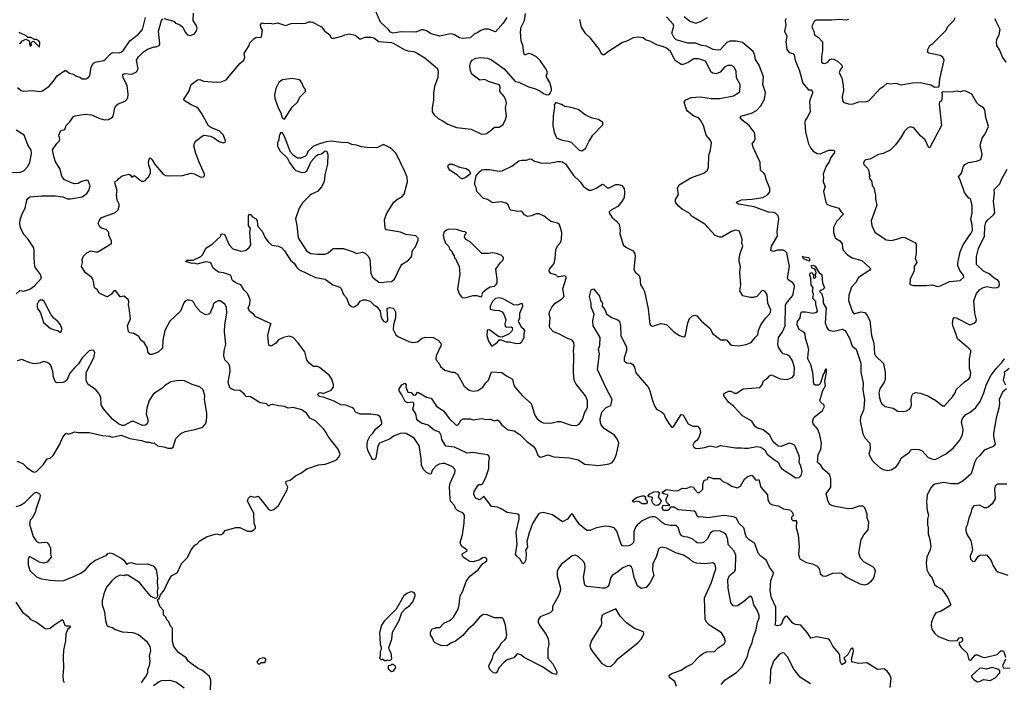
# Model space of a CAD drawing. Extents: x 2293139 to 2515392, y 824115 to 1006937.
# Tile 118 of 256: x 2357822 to 2367950, y 924277 to 931092. Entities that reach past the tile are written whole.
import ezdxf

# ---------------------------------------------------------------- set-up
doc = ezdxf.new("R2010")
doc.units = 0

msp = doc.modelspace()

# ---------------------------------------------------------------- linework, layer by layer
at = {"layer": '0CON10XD'}
for points in [[(2359305, 931103), (2359395, 931080), (2359412, 931072), (2359426, 931056), (2359465, 931041), (2359499, 931015), (2359524, 930965), (2359548, 930935), (2359575, 930929), (2359617, 930943), (2359638, 930972), (2359648, 931005), (2359638, 931035), (2359606, 931085), (2359608, 931158)], [(2362831, 931115), (2362794, 931056), (2362715, 930966), (2362645, 930993), (2362604, 930996), (2362565, 930982), (2362535, 930960), (2362495, 930942), (2362455, 930907), (2362375, 930899), (2362345, 930905), (2362295, 930936), (2362265, 930946), (2362236, 930944), (2362145, 930922), (2362055, 930946), (2362005, 930979), (2361975, 930989), (2361955, 930988), (2361896, 930964), (2361745, 930968), (2361665, 930954), (2361635, 930964), (2361611, 930995), (2361534, 931065), (2361486, 931175)], [(2357785, 928273), (2357824, 928306), (2357865, 928300), (2357925, 928320), (2357975, 928354), (2358046, 928435), (2358035, 928471), (2357994, 928525), (2357979, 928555), (2357969, 928635), (2357972, 928715), (2357967, 928747), (2357905, 928838), (2357861, 928885), (2357831, 928955), (2357823, 928993), (2357826, 929035), (2357846, 929094), (2357877, 929155), (2357894, 929236), (2357906, 929254), (2357925, 929269), (2358045, 929281), (2358185, 929280), (2358265, 929271), (2358315, 929251), (2358345, 929251), (2358465, 929269), (2358511, 929305), (2358534, 929336), (2358546, 929385), (2358525, 929438), (2358505, 929440), (2358450, 929425), (2358422, 929408), (2358386, 929404), (2358345, 929416), (2358280, 929450), (2358255, 929484), (2358233, 929563), (2358190, 929630), (2358172, 929685), (2358160, 929755), (2358205, 929820), (2358230, 929845), (2358233, 929865), (2358224, 929905), (2358240, 929945), (2358245, 929952), (2358285, 929962), (2358300, 930005), (2358338, 930042), (2358376, 930095), (2358393, 930105), (2358495, 930120), (2358562, 930112), (2358645, 930075), (2358695, 930063), (2358736, 930065), (2358775, 930089), (2358788, 930112), (2358801, 930185), (2358815, 930211), (2358835, 930228), (2358906, 930254), (2358934, 930286), (2358938, 930325), (2358926, 930415), (2358886, 930495), (2358883, 930527), (2358905, 930540), (2358975, 930533), (2359025, 930555), (2359040, 930585), (2359024, 930676), (2359045, 930710), (2359095, 930761), (2359135, 930789), (2359205, 930812), (2359225, 930812), (2359255, 930828), (2359263, 930845), (2359249, 930975), (2359279, 931085), (2359295, 931102)], [(2357798, 930395), (2357838, 930365), (2357865, 930358), (2357955, 930363), (2358034, 930354), (2358055, 930360), (2358125, 930410), (2358167, 930455), (2358206, 930514), (2358285, 930571), (2358295, 930570), (2358335, 930542), (2358375, 930531), (2358405, 930511), (2358442, 930502), (2358465, 930484), (2358505, 930484), (2358526, 930494), (2358544, 930515), (2358558, 930605), (2358577, 930643), (2358594, 930656), (2358686, 930674), (2358705, 930687), (2358755, 930742), (2358775, 930753), (2358845, 930751), (2358865, 930757), (2358890, 930780), (2358954, 930876), (2359045, 930943), (2359085, 930992), (2359116, 931115)], [(2359786, 924185), (2359788, 924298), (2359773, 924335), (2359725, 924379), (2359695, 924403), (2359659, 924419), (2359585, 924470), (2359556, 924496), (2359535, 924530), (2359488, 924558), (2359454, 924584), (2359407, 924645), (2359394, 924696), (2359392, 924835), (2359373, 924853), (2359355, 924900), (2359335, 924920), (2359326, 924946), (2359302, 924972), (2359300, 925015), (2359262, 925055), (2359240, 925125), (2359255, 925140), (2359270, 925175), (2359307, 925225), (2359349, 925315), (2359385, 925372), (2359445, 925408), (2359485, 925500), (2359548, 925562), (2359585, 925640), (2359624, 925686), (2359643, 925697), (2359675, 925732), (2359745, 925773), (2359810, 925795), (2359845, 925803), (2359884, 925794), (2359895, 925797), (2359910, 925805), (2359935, 925837), (2360045, 925870), (2360085, 925868), (2360165, 925832), (2360205, 925832), (2360233, 925847), (2360247, 925863), (2360248, 925875), (2360232, 925915), (2360229, 926015), (2360195, 926078), (2360164, 926144), (2360175, 926170), (2360195, 926190), (2360245, 926180), (2360275, 926190), (2360384, 926054), (2360405, 926044), (2360435, 926054), (2360483, 926097), (2360574, 926255), (2360579, 926285), (2360560, 926325), (2360562, 926345), (2360605, 926357), (2360660, 926400), (2360712, 926428), (2360775, 926474), (2360895, 926514), (2360965, 926521), (2361005, 926534), (2361080, 926565), (2361106, 926594), (2361117, 926625), (2361096, 926676), (2360994, 926805), (2360971, 926851), (2360946, 926885), (2360864, 926965), (2360805, 926995), (2360775, 927040), (2360725, 927079), (2360635, 927103), (2360585, 927096), (2360545, 927114), (2360485, 927119), (2360425, 927133), (2360398, 927132), (2360388, 927122), (2360375, 927120), (2360365, 927140), (2360295, 927153), (2360195, 927214), (2360150, 927215), (2360132, 927245), (2360085, 927277), (2360033, 927283), (2360003, 927293), (2359985, 927307), (2359966, 927365), (2359988, 927475), (2359984, 927525), (2359974, 927554), (2359932, 927595), (2359921, 927635), (2359924, 927685), (2359941, 927755), (2359928, 927882), (2359931, 927955), (2359954, 928075), (2359950, 928135), (2359931, 928165), (2359885, 928200), (2359865, 928200), (2359835, 928187), (2359813, 928165), (2359809, 928135), (2359790, 928105), (2359782, 928075), (2359767, 928063), (2359735, 928056), (2359684, 928085), (2359635, 928141), (2359613, 928183), (2359595, 928199), (2359565, 928209), (2359545, 928208), (2359525, 928198), (2359509, 928181), (2359476, 928094), (2359365, 927990), (2359314, 927895), (2359294, 927795), (2359292, 927715), (2359247, 927673), (2359185, 927647), (2359165, 927648), (2359149, 927659), (2359141, 927675), (2359137, 927715), (2359113, 927755), (2359102, 927772), (2359069, 927795), (2359046, 927835), (2358995, 927864), (2358955, 927872), (2358942, 927885), (2358930, 927945), (2358960, 928015), (2358948, 928128), (2358941, 928155), (2358944, 928195), (2358937, 928215), (2358895, 928247), (2358855, 928242), (2358812, 928302), (2358790, 928305), (2358765, 928270), (2358725, 928243), (2358705, 928247), (2358635, 928282), (2358622, 928315), (2358590, 928335), (2358578, 928415), (2358562, 928445), (2358497, 928487), (2358458, 928555), (2358467, 928595), (2358463, 928625), (2358473, 928655), (2358513, 928695), (2358555, 928716), (2358605, 928704), (2358625, 928706), (2358765, 928790), (2358767, 928815), (2358740, 928875), (2358740, 928905), (2358712, 928935), (2358665, 928948), (2358645, 928960), (2358630, 928995), (2358638, 929025), (2358665, 929056), (2358802, 929105), (2358834, 929135), (2358846, 929175), (2358846, 929195), (2358824, 929235), (2358816, 929295), (2358824, 929335), (2358800, 929415), (2358805, 929428), (2358829, 929441), (2358841, 929459), (2358875, 929487), (2358943, 929503), (2358963, 929493), (2358975, 929472), (2358993, 929487), (2359007, 929487), (2359075, 929432), (2359095, 929430), (2359115, 929438), (2359124, 929456), (2359148, 929475), (2359167, 929515), (2359167, 929545), (2359150, 929595), (2359148, 929625), (2359154, 929656), (2359165, 929670), (2359182, 929655), (2359220, 929595), (2359299, 929505), (2359320, 929490), (2359355, 929485), (2359495, 929491), (2359585, 929514), (2359618, 929508), (2359685, 929472), (2359712, 929475), (2359722, 929485), (2359723, 929505), (2359667, 929627), (2359634, 929715), (2359614, 929796), (2359625, 929830), (2359641, 929849), (2359698, 929895), (2359716, 929904), (2359785, 929894), (2359825, 929874), (2359875, 929838), (2359916, 929824), (2359935, 929832), (2359938, 929845), (2359917, 929905), (2359875, 929949), (2359795, 929981), (2359765, 930000), (2359692, 930132), (2359660, 930175), (2359642, 930192), (2359585, 930216), (2359515, 930261), (2359511, 930275), (2359516, 930285), (2359563, 930355), (2359587, 930425), (2359650, 930475), (2359675, 930476), (2359711, 930461), (2359845, 930448), (2359895, 930454), (2359945, 930474), (2360085, 930641), (2360128, 930675), (2360139, 930705), (2360130, 930745), (2360153, 930777), (2360182, 930825), (2360190, 930855), (2360230, 930895), (2360255, 930913), (2360295, 930910), (2360310, 930915), (2360318, 930985), (2360303, 931013), (2360300, 931045), (2360315, 931060), (2360345, 931052), (2360403, 931057), (2360425, 931048), (2360475, 931060), (2360555, 931033), (2360615, 931052), (2360665, 931058), (2360725, 931052), (2360765, 931058), (2360795, 931071), (2360815, 931071), (2360835, 931066), (2360925, 931017), (2360959, 930975), (2361012, 930935), (2361020, 930915), (2361033, 930903), (2361055, 930902), (2361135, 930923), (2361165, 930938), (2361215, 930947), (2361274, 930934), (2361325, 930892), (2361375, 930913), (2361435, 930913), (2361465, 930904), (2361515, 930869), (2361645, 930857), (2361665, 930850), (2361775, 930784), (2361815, 930772), (2361875, 930764), (2361909, 930749), (2361990, 930700), (2362117, 930595), (2362127, 930565), (2362124, 930496), (2362089, 930405), (2362079, 930335), (2362078, 930265), (2362063, 930187), (2362066, 930146), (2362085, 930112), (2362125, 930076), (2362179, 930049), (2362225, 930017), (2362315, 929984), (2362465, 929966), (2362565, 929918), (2362595, 929916), (2362625, 929922), (2362655, 929941), (2362705, 929987), (2362755, 929986), (2362796, 930015), (2362820, 930065), (2362830, 930100), (2362820, 930185), (2362829, 930235), (2362824, 930264)], [(2360194, 928926), (2360196, 928945), (2360176, 928975), (2360174, 929076), (2360185, 929092), (2360195, 929088), (2360215, 929063), (2360249, 929049), (2360266, 929026), (2360268, 928978), (2360275, 928960), (2360316, 928916), (2360344, 928854), (2360377, 928807), (2360415, 928773), (2360483, 928763), (2360518, 928745), (2360547, 928715), (2360608, 928618), (2360645, 928589), (2360673, 928543), (2360693, 928523), (2360865, 928439), (2360965, 928423), (2361043, 928365), (2361115, 928341), (2361127, 928327), (2361154, 928265), (2361185, 928230), (2361209, 928165), (2361235, 928141), (2361255, 928137), (2361269, 928141), (2361305, 928165), (2361325, 928198), (2361355, 928211), (2361382, 928212), (2361427, 928197), (2361465, 928159), (2361500, 928140), (2361530, 928095), (2361537, 928045), (2361547, 928015), (2361565, 927991), (2361585, 927981), (2361602, 927988), (2361608, 928005), (2361601, 928115), (2361607, 928125), (2361625, 928131), (2361664, 928124), (2361674, 928114), (2361686, 928086), (2361688, 928025), (2361668, 927955), (2361664, 927905), (2361690, 927850), (2361712, 927832), (2361825, 927782), (2361865, 927773), (2361915, 927779), (2361960, 927815), (2361995, 927826), (2362074, 927824), (2362125, 927796), (2362154, 927765), (2362157, 927745), (2362107, 927635), (2362103, 927605), (2362108, 927588), (2362138, 927555), (2362150, 927525), (2362173, 927503), (2362195, 927486), (2362265, 927466), (2362295, 927466), (2362325, 927446), (2362393, 927323), (2362445, 927281), (2362485, 927271), (2362535, 927278), (2362585, 927311), (2362615, 927356), (2362645, 927384), (2362675, 927471), (2362780, 927465), (2362829, 927429), (2362890, 927395), (2362902, 927345), (2362922, 927305), (2362995, 927222), (2363082, 927145), (2363121, 927025), (2363145, 926988), (2363185, 926957), (2363206, 926946), (2363285, 926943), (2363355, 926959), (2363385, 926958), (2363495, 926922), (2363525, 926919), (2363555, 926922), (2363575, 926931), (2363611, 926981), (2363634, 927055), (2363661, 927105), (2363663, 927175), (2363642, 927222), (2363545, 927345), (2363524, 927385), (2363519, 927465), (2363523, 927645), (2363517, 927685), (2363526, 927736), (2363522, 927772), (2363505, 927796), (2363450, 927815), (2363375, 927857), (2363311, 927881), (2363274, 927924), (2363271, 927935), (2363278, 928025), (2363269, 928065), (2363272, 928088), (2363296, 928135), (2363329, 928175), (2363394, 928216), (2363422, 928245), (2363409, 928325), (2363443, 928435), (2363442, 928452), (2363425, 928458), (2363375, 928447), (2363358, 928448), (2363335, 928468), (2363285, 928482), (2363268, 928505), (2363273, 928525), (2363318, 928585), (2363331, 928635), (2363337, 928725), (2363355, 928765), (2363387, 928803), (2363395, 928835), (2363399, 928905), (2363374, 928984), (2363355, 928999), (2363285, 929018), (2363215, 929071), (2363165, 929096), (2363135, 929097), (2363085, 929074), (2363045, 929069), (2363013, 929085), (2362995, 929112), (2362975, 929123), (2362945, 929120), (2362875, 929134), (2362864, 929145), (2362845, 929187), (2362826, 929206), (2362775, 929218), (2362685, 929209), (2362633, 929243), (2362594, 929254), (2362524, 929324), (2362518, 929365), (2362503, 929395), (2362502, 929415), (2362518, 929485), (2362551, 929529), (2362575, 929547), (2362595, 929552), (2362655, 929552), (2362755, 929534), (2362785, 929536), (2362885, 929584), (2362955, 929639), (2362988, 929648), (2363035, 929646), (2363069, 929661), (2363085, 929659), (2363118, 929638), (2363195, 929617), (2363285, 929619), (2363355, 929635), (2363385, 929635), (2363405, 929631), (2363435, 929611), (2363520, 929490), (2363586, 929425), (2363622, 929375), (2363675, 929339), (2363705, 929340), (2363752, 929358), (2363815, 929399), (2363832, 929392), (2363865, 929362), (2363885, 929364), (2363955, 929396), (2363985, 929397), (2364017, 929387), (2364039, 929355), (2364043, 929315), (2364038, 929265), (2364015, 929221), (2363975, 929170), (2363900, 929130), (2363886, 929115), (2363886, 929105), (2363912, 929062), (2363961, 929021), (2363988, 928988), (2363997, 928927), (2363994, 928894), (2364030, 928775), (2364055, 928754), (2364125, 928719), (2364145, 928693), (2364151, 928659), (2364138, 928525), (2364154, 928494), (2364188, 928468), (2364201, 928445), (2364209, 928365), (2364236, 928325), (2364248, 928295), (2364287, 928117), (2364305, 927960), (2364315, 927948), (2364335, 927940), (2364415, 927968), (2364475, 927958), (2364551, 927881), (2364610, 927845), (2364635, 927832), (2364665, 927830), (2364672, 927852), (2364696, 927974), (2364712, 928018), (2364744, 928046), (2364765, 928053), (2364787, 928045), (2364835, 927991), (2364924, 927915), (2364949, 927865), (2365035, 927801), (2365085, 927801), (2365095, 927796), (2365127, 927757), (2365145, 927746), (2365215, 927736), (2365295, 927751), (2365345, 927772), (2365386, 927825), (2365415, 927850), (2365422, 927895), (2365445, 927955), (2365495, 928024), (2365536, 928065), (2365546, 928084), (2365547, 928105), (2365517, 928177), (2365510, 928265), (2365485, 928301), (2365465, 928306), (2365455, 928302), (2365405, 928246), (2365370, 928235), (2365335, 928234), (2365261, 928251), (2365230, 928305), (2365241, 928365), (2365228, 928495), (2365237, 928555), (2365223, 928605), (2365222, 928635), (2365232, 928688), (2365261, 928765), (2365250, 928795), (2365254, 928835), (2365226, 928916), (2365185, 928927), (2365145, 928914), (2365045, 928854), (2365025, 928854), (2364975, 928871), (2364868, 928988), (2364738, 929068), (2364704, 929104), (2364641, 929141), (2364595, 929178), (2364568, 929215), (2364568, 929242), (2364598, 929295), (2364589, 929355), (2364604, 929395), (2364725, 929464), (2364791, 929489), (2364858, 929512), (2364897, 929545), (2364907, 929575), (2364909, 929695), (2364928, 929755), (2364937, 929825), (2364923, 929855), (2364883, 929905), (2364854, 930005), (2364825, 930060), (2364805, 930083), (2364755, 930099), (2364692, 930152), (2364680, 930170), (2364658, 930245), (2364675, 930267), (2364727, 930293), (2364825, 930300), (2364935, 930281), (2365025, 930280), (2365165, 930310), (2365207, 930335), (2365228, 930355), (2365233, 930425), (2365196, 930495), (2365192, 930562), (2365167, 930607), (2365145, 930622), (2365105, 930621), (2365074, 930606), (2365028, 930552), (2364985, 930534), (2364952, 930542), (2364934, 930554), (2364875, 930664), (2364805, 930690), (2364755, 930688), (2364699, 930651), (2364645, 930632), (2364625, 930631), (2364565, 930672), (2364516, 930766), (2364475, 930800), (2364445, 930814), (2364375, 930833), (2364305, 930871), (2364260, 930885), (2364234, 930904), (2364185, 930913), (2364133, 930907), (2364075, 930874), (2364024, 930856), (2363877, 930765), (2363835, 930732), (2363820, 930730), (2363804, 930744), (2363787, 930787), (2363692, 930902), (2363644, 930945), (2363602, 931015), (2363584, 931095)], [(2364775, 925721), (2364745, 925749), (2364695, 925770), (2364655, 925772), (2364631, 925785), (2364616, 925805), (2364595, 925870), (2364575, 925891), (2364515, 925890), (2364465, 925899), (2364435, 925917), (2364375, 925970), (2364355, 925978), (2364325, 925979), (2364295, 925973), (2364225, 925939), (2364175, 925898), (2364156, 925874), (2364140, 925825), (2364140, 925740), (2364134, 925715), (2364115, 925695), (2364088, 925682), (2364036, 925676), (2364021, 925681), (2364007, 925697), (2363965, 925832), (2363935, 925865), (2363885, 925880), (2363845, 925883), (2363755, 925865), (2363685, 925839), (2363655, 925840), (2363579, 925899), (2363536, 925966), (2363515, 926001), (2363505, 926009), (2363495, 926007), (2363455, 925956), (2363405, 925926), (2363301, 926001), (2363205, 926025), (2363175, 926017), (2363155, 926003), (2363095, 925911), (2363062, 925815), (2363038, 925725), (2363044, 925666), (2363026, 925635), (2363032, 925605), (2363029, 925535), (2363015, 925508), (2363005, 925499), (2362995, 925499), (2362965, 925546), (2362935, 925573), (2362922, 925595), (2362940, 925695), (2362927, 925825), (2362958, 925955), (2362960, 925995), (2362946, 926006), (2362835, 926025), (2362775, 926060), (2362735, 926080), (2362674, 926085), (2362595, 926190), (2362555, 926154), (2362512, 926172), (2362492, 926212), (2362495, 926238), (2362537, 926303), (2362548, 926312), (2362575, 926310), (2362583, 926317), (2362617, 926383), (2362647, 926475), (2362647, 926535), (2362655, 926585), (2362648, 926608), (2362635, 926616), (2362475, 926641), (2362425, 926634), (2362295, 926695), (2362205, 926707), (2362165, 926775), (2362157, 926817), (2362139, 926849), (2362085, 926872), (2362022, 926922), (2361955, 926941), (2361922, 926965), (2361906, 926985), (2361897, 927037), (2361864, 927085), (2361877, 927125), (2361877, 927147), (2361865, 927158), (2361815, 927152), (2361787, 927165), (2361754, 927234), (2361726, 927275), (2361726, 927294), (2361754, 927336), (2361785, 927352), (2361797, 927337), (2361794, 927315), (2361815, 927260), (2361847, 927257), (2361870, 927235), (2361885, 927230), (2361898, 927232), (2361915, 927260), (2361925, 927258), (2362005, 927211), (2362055, 927199), (2362108, 927118), (2362185, 927066), (2362240, 926990), (2362315, 926919), (2362335, 926930), (2362358, 926972), (2362385, 926986), (2362455, 926987), (2362485, 926977), (2362571, 926991), (2362625, 926981), (2362665, 926982), (2362705, 926966), (2362735, 926978), (2362753, 926963), (2362777, 926927), (2362826, 926886), (2362845, 926874), (2362908, 926865), (2362965, 926826), (2363035, 926756), (2363105, 926706), (2363126, 926676), (2363152, 926612), (2363174, 926594), (2363195, 926595), (2363255, 926615), (2363315, 926597), (2363476, 926586), (2363568, 926565), (2363635, 926522), (2363775, 926507), (2363886, 926524), (2363915, 926538), (2363936, 926565), (2363962, 926625), (2363985, 926735), (2363971, 926775), (2363939, 926819), (2363836, 926885), (2363804, 926925), (2363796, 926946), (2363791, 926985), (2363809, 927055), (2363855, 927103), (2363902, 927125), (2363917, 927185), (2363853, 927303), (2363764, 927495), (2363786, 927655), (2363776, 927705), (2363789, 927745), (2363791, 927825), (2363720, 927945), (2363716, 927995), (2363731, 928065), (2363701, 928135), (2363699, 928175), (2363683, 928245), (2363700, 928315), (2363725, 928323), (2363785, 928247), (2363796, 928205), (2363816, 928175), (2363813, 928145), (2363840, 928110), (2363858, 928068), (2363908, 928028), (2363975, 928006), (2363991, 927991), (2364002, 927945), (2364006, 927845), (2364064, 927725), (2364063, 927685), (2364041, 927615), (2364040, 927585), (2364065, 927562), (2364108, 927558), (2364125, 927550), (2364145, 927517), (2364160, 927460), (2364290, 927310), (2364305, 927275), (2364332, 927175), (2364354, 927115), (2364372, 927085), (2364425, 927058), (2364449, 927039), (2364466, 926995), (2364505, 926930), (2364525, 926903), (2364535, 926899), (2364550, 926910), (2364625, 927032), (2364645, 927028), (2364653, 927015), (2364699, 926935), (2364745, 926912), (2364795, 926913), (2364818, 926885), (2364824, 926845), (2364809, 926795), (2364791, 926769), (2364761, 926745), (2364746, 926715), (2364755, 926697), (2364774, 926684), (2364802, 926682), (2364865, 926691), (2364925, 926710), (2364985, 926697), (2365035, 926713), (2365185, 926689), (2365245, 926690), (2365276, 926684), (2365315, 926684), (2365403, 926703), (2365445, 926696), (2365487, 926667), (2365511, 926625), (2365585, 926564), (2365628, 926538), (2365644, 926494), (2365659, 926475), (2365805, 926380), (2365840, 926385), (2365860, 926405), (2365871, 926445), (2365855, 926504), (2365840, 926535), (2365843, 926583), (2365839, 926605), (2365795, 926711), (2365772, 926725), (2365735, 926736), (2365655, 926702), (2365624, 926705), (2365571, 926751), (2365535, 926821), (2365469, 926875), (2365403, 926893), (2365383, 926913), (2365353, 926963), (2365256, 927016), (2365168, 927115), (2365115, 927156), (2365064, 927225), (2365066, 927244), (2365078, 927255), (2365115, 927271), (2365135, 927270), (2365175, 927250), (2365195, 927251), (2365265, 927296), (2365435, 927308), (2365460, 927335), (2365474, 927376), (2365515, 927404), (2365535, 927430), (2365555, 927438), (2365605, 927414), (2365645, 927399), (2365715, 927393), (2365769, 927411), (2365788, 927435), (2365793, 927515), (2365772, 927582), (2365745, 927627), (2365715, 927644), (2365675, 927654), (2365665, 927664), (2365628, 927725), (2365621, 927755), (2365626, 927824), (2365668, 927882), (2365696, 927945), (2365698, 928155), (2365707, 928173), (2365775, 928255), (2365791, 928345), (2365787, 928367), (2365770, 928390), (2365727, 928417), (2365719, 928435), (2365741, 928555), (2365713, 928695), (2365695, 928713), (2365675, 928720), (2365615, 928721), (2365575, 928709), (2365555, 928714), (2365549, 928725), (2365555, 928763), (2365615, 928865), (2365614, 928915), (2365631, 929045), (2365623, 929075), (2365595, 929101), (2365575, 929110), (2365524, 929114), (2365375, 929167), (2365217, 929195), (2365198, 929205), (2365196, 929215), (2365245, 929238), (2365355, 929247), (2365466, 929265), (2365515, 929292), (2365537, 929323), (2365538, 929355), (2365500, 929450), (2365490, 929495), (2365477, 929515), (2365442, 929545), (2365438, 929625), (2365365, 929781), (2365355, 929815), (2365379, 929845), (2365386, 929865), (2365383, 929915), (2365377, 929935), (2365326, 930005), (2365251, 930061), (2365233, 930087), (2365241, 930099), (2365349, 930131), (2365402, 930158), (2365444, 930205), (2365483, 930275), (2365492, 930345), (2365465, 930425), (2365473, 930503), (2365429, 930625), (2365392, 930682), (2365380, 930735), (2365365, 930764), (2365255, 930858), (2365190, 930870), (2365125, 930872), (2365095, 930857), (2365027, 930783), (2365005, 930777), (2364955, 930787), (2364885, 930819), (2364835, 930825), (2364775, 930849), (2364695, 930851), (2364574, 930885), (2364555, 930904), (2364530, 930955), (2364550, 931025), (2364542, 931045), (2364475, 931121)], [(2362824, 930264), (2362805, 930302), (2362761, 930355), (2362763, 930405), (2362753, 930423), (2362645, 930457), (2362605, 930476), (2362555, 930469), (2362473, 930533), (2362458, 930565), (2362451, 930615), (2362460, 930650), (2362476, 930675), (2362513, 930697), (2362565, 930704), (2362635, 930696), (2362675, 930680), (2362805, 930586), (2362920, 930455), (2362955, 930449), (2363055, 930400), (2363116, 930386), (2363164, 930364), (2363215, 930328), (2363245, 930320), (2363267, 930323), (2363280, 930335), (2363292, 930365), (2363292, 930385), (2363276, 930445), (2363240, 930505), (2363238, 930515), (2363250, 930545), (2363240, 930575), (2363175, 930673), (2363139, 930709), (2363087, 930737), (2363055, 930744), (2363025, 930729), (2363015, 930732), (2363003, 930765), (2362999, 930815), (2362980, 930875), (2362974, 930965), (2362981, 931015), (2363014, 931085), (2363024, 931155)], [(2364655, 931124), (2364715, 931076), (2364775, 931056), (2364825, 931072), (2364895, 931114)], [(2365706, 931104), (2365697, 931085), (2365702, 931035), (2365689, 930975), (2365712, 930922), (2365702, 930865), (2365714, 930785), (2365735, 930756), (2365775, 930745), (2365789, 930729), (2365800, 930675), (2365844, 930565), (2365878, 930438), (2365935, 930372), (2365962, 930372), (2365978, 930355), (2365978, 930335), (2365947, 930255), (2365954, 930145), (2365921, 930085), (2365902, 930055), (2365898, 930035), (2365906, 929935), (2365936, 929816), (2365956, 929775), (2365985, 929739), (2366025, 929716), (2366055, 929711), (2366145, 929751), (2366191, 929751), (2366204, 929744), (2366202, 929725), (2366166, 929675), (2366149, 929631), (2366117, 929585), (2366086, 929505), (2366091, 929475), (2366086, 929425), (2366106, 929375), (2366089, 929325), (2366114, 929215), (2366125, 929196), (2366165, 929177), (2366248, 929155), (2366268, 929118), (2366292, 929095), (2366290, 929085), (2366224, 929015), (2366192, 928955), (2366193, 928905), (2366205, 928859), (2366215, 928844), (2366259, 928819), (2366283, 928787), (2366284, 928745), (2366292, 928722), (2366336, 928675), (2366385, 928643), (2366485, 928616), (2366571, 928535), (2366574, 928525), (2366567, 928515), (2366450, 928440), (2366421, 928389), (2366378, 928342), (2366351, 928259), (2366348, 928205), (2366386, 928095), (2366401, 928071), (2366415, 928069), (2366473, 928087), (2366515, 928082), (2366536, 928056), (2366567, 927997), (2366582, 927845), (2366609, 927765), (2366616, 927655), (2366626, 927635), (2366708, 927555), (2366723, 927465), (2366725, 927392), (2366714, 927365), (2366670, 927295), (2366658, 927255), (2366665, 927202), (2366679, 927159), (2366690, 927140), (2366725, 927114), (2366805, 927098), (2366856, 927066), (2366915, 927062), (2366945, 927069), (2366975, 927087), (2366989, 927105), (2366996, 927135), (2366993, 927183), (2366999, 927225), (2367009, 927245), (2367035, 927256), (2367085, 927250), (2367162, 927222), (2367245, 927175), (2367315, 927121), (2367335, 927121), (2367417, 927213), (2367444, 927255), (2367455, 927287), (2367536, 927365), (2367585, 927398), (2367597, 927415), (2367607, 927465), (2367592, 927505), (2367590, 927605), (2367606, 927674), (2367605, 927688), (2367582, 927715), (2367468, 927808), (2367452, 927865), (2367422, 927935), (2367418, 927965), (2367424, 928016), (2367435, 928030), (2367455, 928026), (2367595, 927954), (2367639, 927971), (2367656, 927985), (2367662, 928005), (2367646, 928075), (2367635, 928205), (2367662, 928275), (2367696, 928315), (2367725, 928335), (2367775, 928348), (2367835, 928333), (2367875, 928336), (2367892, 928348), (2367900, 928365), (2367898, 928395), (2367888, 928408), (2367844, 928434), (2367795, 928477), (2367735, 928504), (2367664, 928575), (2367662, 928655), (2367685, 928739), (2367745, 928865), (2367749, 928965), (2367760, 929005), (2367774, 929026), (2367840, 929085), (2367852, 929105), (2367838, 929225), (2367848, 929305), (2367846, 929344), (2367904, 929405), (2367920, 929450), (2367979, 929555)], [(2366346, 931094), (2366324, 931086), (2366255, 931093), (2366174, 931086), (2366014, 931086), (2365993, 931075), (2365970, 931025), (2365975, 931002), (2365991, 930975), (2365998, 930935), (2366035, 930913), (2366080, 930865), (2366081, 930775), (2366071, 930715), (2366071, 930655), (2366085, 930644), (2366105, 930642), (2366133, 930655), (2366156, 930684), (2366175, 930690), (2366195, 930687), (2366235, 930667), (2366280, 930625), (2366281, 930605), (2366262, 930578), (2366252, 930545), (2366280, 930495), (2366293, 930415), (2366294, 930365), (2366282, 930302), (2366287, 930257), (2366299, 930239), (2366362, 930222), (2366394, 930226), (2366455, 930249), (2366535, 930252), (2366558, 930262), (2366675, 930388), (2366712, 930408), (2366745, 930439), (2366775, 930434), (2366835, 930439), (2366885, 930423), (2367005, 930443), (2367085, 930446), (2367195, 930422), (2367235, 930398), (2367275, 930400), (2367280, 930405), (2367287, 930485), (2367332, 930675), (2367316, 930706), (2367290, 930725), (2367175, 930747), (2367164, 930754), (2367164, 930786), (2367182, 930825), (2367213, 930847), (2367349, 930981), (2367372, 931025), (2367435, 931088), (2367443, 931115)], [(2367853, 931105), (2367858, 931085), (2367903, 930995), (2367892, 930938), (2367869, 930885), (2367866, 930865), (2367871, 930825), (2367899, 930779), (2367932, 930702), (2367964, 930655)], [(2357815, 930847), (2357829, 930851), (2357850, 930875), (2357885, 930892), (2357920, 930875), (2357925, 930822), (2357938, 930822), (2357948, 930835), (2357940, 930845), (2357942, 930858), (2357952, 930868), (2357965, 930870), (2358025, 930810), (2358030, 930855), (2358024, 930864), (2358018, 930875), (2357995, 930888), (2357975, 930890), (2357935, 930910), (2357905, 930910), (2357888, 930925), (2357815, 930960)], [(2360545, 930070), (2360625, 930192), (2360678, 930245), (2360704, 930296), (2360762, 930355), (2360760, 930375), (2360740, 930400), (2360729, 930435), (2360709, 930465), (2360695, 930472), (2360625, 930486), (2360525, 930474), (2360507, 930465), (2360489, 930445), (2360458, 930385), (2360443, 930317), (2360446, 930285), (2360478, 930195), (2360512, 930125), (2360515, 930100), (2360527, 930077), (2360545, 930070)], [(2367265, 928349), (2367295, 928354), (2367385, 928400), (2367495, 928409), (2367534, 928445), (2367529, 928465), (2367492, 928512), (2367473, 928565), (2367472, 928588), (2367497, 928705), (2367527, 928775), (2367580, 928860), (2367609, 928895), (2367623, 928925), (2367620, 928985), (2367607, 929037), (2367618, 929105), (2367618, 929175), (2367605, 929242), (2367585, 929258), (2367540, 929315), (2367497, 929445), (2367478, 929475), (2367508, 929512), (2367531, 929585), (2367545, 929603), (2367582, 929625), (2367663, 929637), (2367707, 929655), (2367721, 929705), (2367712, 929758), (2367701, 929795), (2367704, 929815), (2367723, 929875), (2367753, 929917), (2367786, 929995), (2367760, 930085), (2367750, 930165), (2367737, 930187), (2367695, 930208), (2367667, 930237), (2367615, 930326), (2367555, 930356), (2367535, 930359), (2367495, 930351), (2367455, 930356), (2367415, 930348), (2367315, 930350), (2367302, 930338), (2367310, 930325), (2367308, 930275), (2367300, 930255), (2367283, 930247), (2367280, 930225), (2367304, 930005), (2367185, 929778), (2367174, 929774), (2367137, 929855), (2367086, 929896), (2367020, 929980), (2366985, 929990), (2366954, 929976), (2366923, 929947), (2366885, 929880), (2366831, 929805), (2366775, 929751), (2366705, 929716), (2366656, 929704), (2366565, 929658), (2366525, 929652), (2366512, 929645), (2366500, 929615), (2366504, 929604), (2366542, 929565), (2366556, 929536), (2366558, 929508), (2366568, 929485), (2366560, 929475), (2366563, 929463), (2366588, 929425), (2366590, 929385), (2366607, 929365), (2366626, 929286), (2366624, 929245), (2366640, 929185), (2366580, 929025), (2366586, 928975), (2366617, 928907), (2366735, 928829), (2366788, 928822), (2366855, 928837), (2366905, 928857), (2366925, 928852), (2367028, 928802), (2367044, 928784), (2367042, 928688), (2367034, 928635), (2367049, 928595), (2367024, 928555), (2367024, 928505), (2366983, 928427), (2366978, 928375), (2366990, 928365), (2367015, 928359), (2367145, 928359), (2367205, 928366), (2367265, 928349)], [(2363605, 929744), (2363643, 929767), (2363678, 929842), (2363716, 929904), (2363819, 930011), (2363820, 930035), (2363774, 930064), (2363711, 930081), (2363638, 930115), (2363565, 930167), (2363495, 930189), (2363428, 930198), (2363395, 930220), (2363335, 930240), (2363320, 930215), (2363323, 930195), (2363309, 930105), (2363306, 930005), (2363320, 929935), (2363345, 929878), (2363402, 929852), (2363465, 929844), (2363495, 929833), (2363575, 929749), (2363605, 929744)], [(2357735, 929520), (2357825, 929523), (2357865, 929537), (2357902, 929578), (2357925, 929625), (2357942, 929715), (2357939, 929749), (2357904, 929804), (2357867, 929905), (2357785, 929955)], [(2361545, 928388), (2361595, 928395), (2361645, 928399), (2361678, 928422), (2361741, 928559), (2361755, 928576), (2361822, 928618), (2361846, 928645), (2361856, 928665), (2361859, 928705), (2361866, 928724), (2361892, 928755), (2361922, 928825), (2361920, 928845), (2361895, 928870), (2361795, 928882), (2361738, 928908), (2361595, 928931), (2361586, 928936), (2361580, 928955), (2361574, 929035), (2361595, 929095), (2361671, 929215), (2361699, 929241), (2361755, 929274), (2361775, 929298), (2361811, 929425), (2361806, 929474), (2361785, 929532), (2361694, 929715), (2361655, 929754), (2361631, 929775), (2361565, 929808), (2361495, 929773), (2361394, 929776), (2361336, 929784), (2361285, 929803), (2361238, 929808), (2361195, 929829), (2361155, 929826), (2361025, 929842), (2360974, 929836), (2360905, 929817), (2360845, 929790), (2360785, 929738), (2360771, 929699), (2360761, 929689), (2360715, 929668), (2360678, 929668), (2360637, 929697), (2360609, 929729), (2360545, 929892), (2360525, 929930), (2360505, 929930), (2360490, 929895), (2360486, 929855), (2360474, 929824), (2360474, 929795), (2360497, 929745), (2360573, 929673), (2360598, 929625), (2360641, 929561), (2360661, 929541), (2360725, 929521), (2360755, 929524), (2360775, 929533), (2360820, 929635), (2360874, 929696), (2360893, 929707), (2360927, 929713), (2360965, 929742), (2360982, 929735), (2360992, 929705), (2360989, 929605), (2360960, 929495), (2360954, 929425), (2360925, 929372), (2360886, 929325), (2360825, 929299), (2360806, 929284), (2360732, 929208), (2360696, 929154), (2360658, 929045), (2360673, 928975), (2360685, 928850), (2360773, 928715), (2360817, 928687), (2360885, 928679), (2360965, 928681), (2360996, 928695), (2361045, 928738), (2361151, 928739), (2361245, 928709), (2361285, 928686), (2361345, 928702), (2361375, 928690), (2361408, 928658), (2361423, 928625), (2361434, 928485), (2361450, 928445), (2361515, 928393), (2361545, 928388)], [(2362375, 929454), (2362355, 929462), (2362325, 929493), (2362250, 929540), (2362233, 929565), (2362227, 929585), (2362231, 929599), (2362244, 929606), (2362275, 929607), (2362345, 929574), (2362415, 929560), (2362442, 929545), (2362458, 929515), (2362455, 929503), (2362405, 929466), (2362375, 929454)], [(2362385, 928230), (2362415, 928234), (2362486, 928254), (2362525, 928254), (2362565, 928240), (2362575, 928250), (2362585, 928288), (2362628, 928325), (2362660, 928345), (2362707, 928353), (2362723, 928367), (2362733, 928385), (2362734, 928425), (2362718, 928525), (2362766, 928594), (2362795, 928622), (2362800, 928645), (2362775, 928671), (2362725, 928689), (2362685, 928694), (2362645, 928686), (2362575, 928687), (2362455, 928807), (2362411, 928831), (2362398, 928855), (2362402, 928878), (2362418, 928895), (2362405, 928910), (2362375, 928912), (2362315, 928933), (2362245, 928939), (2362218, 928932), (2362189, 928911), (2362178, 928875), (2362183, 928843), (2362203, 928793), (2362235, 928760), (2362243, 928733), (2362270, 928705), (2362270, 928695), (2362290, 928665), (2362293, 928643), (2362310, 928625), (2362310, 928615), (2362320, 928605), (2362342, 928555), (2362349, 928475), (2362326, 928325), (2362342, 928272), (2362364, 928244), (2362385, 928230)], [(2364579, 924235), (2364562, 924285), (2364506, 924325), (2364501, 924345), (2364509, 924355), (2364531, 924369), (2364625, 924403), (2364679, 924441), (2364735, 924464), (2364813, 924547), (2364855, 924578), (2364885, 924589), (2364968, 924595), (2365007, 924633), (2365068, 924672), (2365081, 924695), (2365072, 924735), (2365039, 924785), (2364916, 924866), (2364888, 924895), (2364872, 924925), (2364866, 925145), (2364934, 925295), (2364982, 925445), (2364978, 925475), (2364967, 925497), (2364950, 925505), (2364927, 925503), (2364865, 925496), (2364785, 925501), (2364747, 925517), (2364715, 925545), (2364650, 925585), (2364570, 925610), (2364475, 925656), (2364425, 925666), (2364405, 925659), (2364394, 925646), (2364372, 925575), (2364336, 925495), (2364332, 925432), (2364344, 925375), (2364305, 925298), (2364265, 925252), (2364215, 925242), (2364175, 925270), (2364141, 925355), (2364125, 925441), (2364115, 925462), (2364095, 925478), (2364075, 925476), (2364025, 925453), (2363965, 925405), (2363917, 925375), (2363904, 925355), (2363878, 925265), (2363865, 925254), (2363845, 925246), (2363816, 925244), (2363692, 925258), (2363655, 925262), (2363635, 925277), (2363620, 925355), (2363637, 925455), (2363636, 925495), (2363621, 925521), (2363565, 925571), (2363535, 925583), (2363505, 925577), (2363392, 925488), (2363362, 925445), (2363352, 925415), (2363352, 925372), (2363386, 925245), (2363381, 925215), (2363363, 925167), (2363301, 925055), (2363303, 925015), (2363277, 924993), (2363175, 924949), (2363156, 924915), (2363156, 924895), (2363168, 924865), (2363237, 924767), (2363259, 924725), (2363263, 924665), (2363253, 924625), (2363256, 924525), (2363306, 924466), (2363346, 924385), (2363342, 924358), (2363298, 924368), (2363198, 924435), (2363012, 924532), (2362975, 924560), (2362945, 924570), (2362934, 924566), (2362905, 924528), (2362835, 924507), (2362805, 924483), (2362750, 924425), (2362738, 924392), (2362722, 924375), (2362715, 924371), (2362696, 924376), (2362665, 924403), (2362650, 924425), (2362648, 924445), (2362684, 924525), (2362694, 924565), (2362752, 924635), (2362777, 924683), (2362813, 924715), (2362825, 924732), (2362834, 924765), (2362820, 924865), (2362800, 924925), (2362785, 924940), (2362705, 924941), (2362632, 924972), (2362592, 924975), (2362555, 924952), (2362483, 924865), (2362435, 924825), (2362412, 924795), (2362380, 924760), (2362305, 924699), (2362265, 924684), (2362215, 924651), (2362154, 924654), (2362094, 924684), (2362082, 924695), (2362075, 924720), (2362048, 924765), (2362048, 924795), (2362065, 924828), (2362097, 924833), (2362105, 924840), (2362145, 924840), (2362184, 924886), (2362253, 924917), (2362284, 924946), (2362331, 925029), (2362343, 925075), (2362351, 925165), (2362380, 925215), (2362416, 925315), (2362453, 925367), (2362538, 925435), (2362584, 925496), (2362626, 925525), (2362628, 925548), (2362605, 925560), (2362584, 925556), (2362555, 925536), (2362486, 925516), (2362455, 925521), (2362423, 925535), (2362385, 925564), (2362374, 925585), (2362374, 925595), (2362384, 925606), (2362420, 925625), (2362423, 925635), (2362412, 925645), (2362367, 925677), (2362353, 925715), (2362377, 925795), (2362395, 925915), (2362398, 925995), (2362382, 926015), (2362326, 926045), (2362304, 926065), (2362294, 926095), (2362258, 926135), (2362250, 926165), (2362242, 926288), (2362251, 926325), (2362297, 926433), (2362300, 926455), (2362293, 926473), (2362283, 926485), (2362253, 926503), (2362195, 926528), (2362175, 926529), (2362135, 926520), (2362105, 926502), (2362068, 926462), (2362051, 926419), (2362035, 926420), (2362005, 926436), (2361975, 926466), (2361955, 926511), (2361953, 926575), (2361935, 926695), (2361927, 926717), (2361878, 926788), (2361797, 926835), (2361765, 926839), (2361735, 926836), (2361675, 926812), (2361625, 926779), (2361524, 926735), (2361504, 926705), (2361484, 926585), (2361475, 926571), (2361455, 926566), (2361440, 926585), (2361403, 926665), (2361395, 926695), (2361395, 926735), (2361404, 926765), (2361428, 926812), (2361455, 926840), (2361485, 926885), (2361546, 926935), (2361548, 926948), (2361528, 927008), (2361505, 927023), (2361435, 927036), (2361324, 927034), (2361276, 927056), (2361258, 927088), (2361245, 927099), (2361175, 927128), (2361125, 927132), (2361055, 927167), (2360945, 927208), (2360907, 927215), (2360888, 927235), (2360895, 927251), (2360915, 927256), (2360945, 927249), (2360967, 927257), (2361025, 927280), (2361048, 927312), (2361051, 927335), (2361031, 927395), (2361004, 927435), (2360905, 927516), (2360885, 927524), (2360845, 927526), (2360795, 927562), (2360774, 927595), (2360754, 927675), (2360681, 927775), (2360635, 927824), (2360593, 927837), (2360535, 927824), (2360485, 927798), (2360455, 927766), (2360415, 927738), (2360397, 927737), (2360384, 927744), (2360374, 927845), (2360403, 927957), (2360410, 927965), (2360250, 928035), (2360227, 928065), (2360184, 928095), (2360172, 928125), (2360190, 928165), (2360192, 928215), (2360164, 928275), (2360130, 928310), (2360095, 928366), (2360045, 928387), (2360010, 928410), (2360003, 928423), (2360002, 928445), (2359989, 928465), (2359919, 928489), (2359867, 928497), (2359813, 928535), (2359793, 928583), (2359778, 928595), (2359735, 928602), (2359645, 928577), (2359625, 928587), (2359595, 928584), (2359527, 928605), (2359545, 928619), (2359605, 928619), (2359685, 928656), (2359705, 928677), (2359737, 928743), (2359800, 928785), (2359890, 928865), (2359895, 928890), (2359928, 928885), (2359975, 928775), (2360014, 928734), (2360095, 928711), (2360145, 928719), (2360182, 928748), (2360199, 928775), (2360189, 928905), (2360194, 928926)], [(2365945, 928610), (2365884, 928634), (2365880, 928650), (2365870, 928655), (2365936, 928646), (2365947, 928635), (2365945, 928610)], [(2366774, 924224), (2366786, 924315), (2366771, 924355), (2366745, 924392), (2366715, 924417), (2366645, 924409), (2366535, 924476), (2366455, 924471), (2366389, 924485), (2366380, 924495), (2366379, 924515), (2366400, 924595), (2366395, 924622), (2366385, 924628), (2366370, 924620), (2366343, 924567), (2366299, 924525), (2366316, 924495), (2366314, 924476), (2366278, 924458), (2366261, 924491), (2366257, 924553), (2366248, 924578), (2366187, 924647), (2366160, 924705), (2366145, 924721), (2366017, 924743), (2365960, 924730), (2365926, 924785), (2365856, 924866), (2365803, 924873), (2365776, 924885), (2365715, 924956), (2365695, 924954), (2365675, 924925), (2365661, 924885), (2365645, 924864), (2365615, 924858), (2365594, 924864), (2365599, 924905), (2365600, 925050), (2365555, 925145), (2365542, 925218), (2365549, 925325), (2365573, 925385), (2365575, 925405), (2365535, 925461), (2365505, 925531), (2365444, 925575), (2365417, 925605), (2365382, 925705), (2365323, 925745), (2365295, 925774), (2365272, 925865), (2365220, 925915), (2365194, 925964), (2365168, 925978), (2365065, 925992), (2364899, 925969), (2364835, 925978), (2364805, 925974), (2364792, 925985), (2364776, 926025), (2364758, 926038), (2364595, 926051), (2364555, 926080), (2364515, 926080), (2364504, 926055), (2364485, 926044), (2364445, 926045), (2364432, 926068), (2364442, 926098), (2364508, 926095), (2364486, 926116), (2364472, 926145), (2364472, 926165), (2364490, 926195), (2364490, 926205), (2364445, 926217), (2364432, 926225), (2364437, 926235), (2364475, 926260), (2364565, 926248), (2364595, 926250), (2364640, 926275), (2364679, 926271), (2364725, 926291), (2364753, 926283), (2364765, 926260), (2364795, 926230), (2364815, 926230), (2364850, 926265), (2364850, 926315), (2364862, 926355), (2364898, 926362), (2364900, 926385), (2364915, 926392), (2364953, 926373), (2365025, 926372), (2365054, 926344), (2365105, 926322), (2365144, 926294), (2365205, 926278), (2365236, 926294), (2365278, 926365), (2365305, 926391), (2365345, 926406), (2365355, 926404), (2365389, 926359), (2365405, 926357), (2365425, 926362), (2365444, 926285), (2365514, 926205), (2365516, 926155), (2365538, 926115), (2365565, 926101), (2365625, 926091), (2365680, 926060), (2365745, 926051), (2365770, 926025), (2365782, 925995), (2365762, 925975), (2365762, 925955), (2365775, 925942), (2365805, 925940), (2365812, 925932), (2365807, 925865), (2365829, 925795), (2365841, 925675), (2365831, 925595), (2365838, 925565), (2365851, 925545), (2365915, 925509), (2365977, 925495), (2366025, 925472), (2366044, 925445), (2366056, 925395), (2366082, 925372), (2366115, 925368), (2366185, 925398), (2366255, 925404), (2366275, 925398), (2366332, 925355), (2366373, 925333), (2366465, 925289), (2366515, 925279), (2366545, 925291), (2366585, 925321), (2366604, 925345), (2366616, 925374), (2366625, 925425), (2366616, 925446), (2366596, 925465), (2366505, 925515), (2366472, 925555), (2366452, 925605), (2366477, 925745), (2366505, 925795), (2366550, 925845), (2366556, 925925), (2366540, 925965), (2366538, 926005), (2366515, 926072), (2366499, 926089), (2366455, 926088), (2366387, 926063), (2366345, 926060), (2366215, 926084), (2366175, 926094), (2366156, 926106), (2366138, 926135), (2366119, 926215), (2366164, 926285), (2366166, 926316), (2366164, 926366), (2366155, 926410), (2366088, 926468), (2366061, 926511), (2366029, 926539), (2366034, 926615), (2366061, 926675), (2366068, 926735), (2366052, 926822), (2366029, 926885), (2365984, 926935), (2365976, 926955), (2365991, 926999), (2366079, 927071), (2366100, 927115), (2366095, 927132), (2366060, 927160), (2366052, 927175), (2366082, 927278), (2366110, 927325), (2366102, 927375), (2366120, 927465), (2366120, 927495), (2366115, 927500), (2366103, 927487), (2366100, 927465), (2366088, 927445), (2366062, 927365), (2366049, 927341), (2366035, 927332), (2366005, 927332), (2365990, 927345), (2365981, 927465), (2365961, 927541), (2365930, 927605), (2365931, 927659), (2365938, 927695), (2365931, 927729), (2365906, 927815), (2365901, 927861), (2365887, 927877), (2365839, 927905), (2365818, 927955), (2365823, 927987), (2365849, 928025), (2365857, 928075), (2365865, 928088), (2365905, 928087), (2365985, 928072), (2366020, 928085), (2366027, 928095), (2366010, 928165), (2366010, 928195), (2365981, 928225), (2365986, 928265), (2365978, 928295), (2365984, 928334), (2365964, 928365), (2365961, 928435), (2365949, 928465), (2365952, 928485), (2365965, 928491), (2365992, 928465), (2365985, 928440), (2365995, 928433), (2366005, 928438), (2366012, 928445), (2366008, 928475), (2366014, 928486), (2366012, 928512), (2365998, 928528), (2365970, 928535), (2365967, 928563), (2365985, 928566), (2366005, 928557), (2366045, 928490), (2366066, 928476), (2366072, 928465), (2366080, 928385), (2366100, 928335), (2366078, 928312), (2366065, 928310), (2366050, 928295), (2366072, 928272), (2366088, 928215), (2366088, 928175), (2366116, 928126), (2366106, 927975), (2366123, 927925), (2366135, 927908), (2366155, 927895), (2366195, 927890), (2366285, 927908), (2366314, 927895), (2366357, 927817), (2366384, 927735), (2366426, 927705), (2366475, 927558), (2366473, 927467), (2366499, 927355), (2366496, 927285), (2366510, 927185), (2366506, 927096), (2366503, 927075), (2366472, 927005), (2366467, 926967), (2366494, 926834), (2366515, 926791), (2366565, 926738), (2366569, 926675), (2366556, 926625), (2366595, 926555), (2366613, 926533), (2366675, 926481), (2366705, 926466), (2366750, 926455), (2366785, 926461), (2366837, 926493), (2366863, 926527), (2366892, 926585), (2366976, 926644), (2366995, 926670), (2367015, 926676), (2367075, 926672), (2367105, 926657), (2367165, 926590), (2367225, 926569), (2367245, 926573), (2367345, 926625), (2367425, 926685), (2367491, 926769), (2367521, 926825), (2367526, 926875), (2367510, 926955), (2367518, 926992), (2367555, 927032), (2367595, 927052), (2367656, 927105), (2367701, 927165), (2367738, 927255), (2367765, 927345), (2367815, 927436)], [(2362685, 927738), (2362736, 927774), (2362755, 927800), (2362775, 927800), (2362825, 927778), (2362855, 927780), (2362935, 927761), (2362966, 927764), (2362984, 927776), (2363010, 927825), (2363010, 927865), (2363016, 927874), (2363017, 927893), (2363009, 927909), (2362983, 927925), (2362968, 927965), (2362955, 927980), (2362953, 927995), (2362968, 928025), (2362968, 928075), (2362996, 928144), (2362995, 928168), (2362985, 928172), (2362944, 928156), (2362905, 928161), (2362795, 928221), (2362755, 928233), (2362716, 928224), (2362686, 928194), (2362660, 928145), (2362660, 928115), (2362705, 928104), (2362755, 928100), (2362786, 928086), (2362803, 928065), (2362822, 928005), (2362813, 927965), (2362815, 927940), (2362825, 927930), (2362875, 927932), (2362888, 927925), (2362892, 927905), (2362882, 927885), (2362858, 927862), (2362785, 927828), (2362755, 927830), (2362735, 927840), (2362655, 927902), (2362632, 927898), (2362627, 927845), (2362644, 927785), (2362675, 927738), (2362685, 927738)], [(2358245, 927877), (2358253, 927885), (2358254, 927915), (2358241, 927955), (2358219, 927985), (2358172, 928022), (2358144, 928055), (2358074, 928194), (2358055, 928206), (2358032, 928208), (2358016, 928194), (2358003, 928165), (2358000, 928140), (2358005, 928122), (2358036, 928076), (2358066, 927976), (2358135, 927921), (2358165, 927906), (2358214, 927894), (2358235, 927877), (2358245, 927877)], [(2357792, 926552), (2357855, 926526), (2357895, 926488), (2357955, 926444), (2357975, 926439), (2357995, 926444), (2358039, 926491), (2358064, 926515), (2358105, 926577), (2358135, 926583), (2358165, 926611), (2358231, 926719), (2358265, 926797), (2358301, 926839), (2358328, 926828), (2358385, 926852), (2358425, 926846), (2358535, 926848), (2358675, 926814), (2358745, 926810), (2358775, 926798), (2358865, 926820), (2358955, 926784), (2359075, 926763), (2359125, 926748), (2359156, 926746), (2359185, 926738), (2359205, 926740), (2359238, 926708), (2359305, 926698), (2359344, 926684), (2359384, 926684), (2359400, 926695), (2359428, 926785), (2359478, 926835), (2359525, 926858), (2359625, 926878), (2359705, 926902), (2359734, 926936), (2359743, 926965), (2359748, 927015), (2359748, 927045), (2359724, 927185), (2359726, 927225), (2359710, 927285), (2359676, 927316), (2359595, 927341), (2359517, 927377), (2359455, 927382), (2359375, 927366), (2359311, 927325), (2359285, 927298), (2359199, 927245), (2359153, 927175), (2359131, 927095), (2359123, 927035), (2359139, 926985), (2359140, 926955), (2359133, 926937), (2359117, 926923), (2359085, 926920), (2358995, 926961), (2358972, 926958), (2358895, 926919), (2358875, 926920), (2358838, 926935), (2358775, 926984), (2358685, 927090), (2358660, 927130), (2358657, 927205), (2358641, 927245), (2358605, 927285), (2358523, 927345), (2358504, 927385), (2358506, 927465), (2358586, 927614), (2358596, 927665), (2358585, 927689), (2358565, 927692), (2358537, 927685), (2358494, 927646), (2358465, 927614), (2358428, 927552), (2358385, 927513), (2358336, 927455), (2358306, 927385), (2358285, 927366), (2358265, 927359), (2358207, 927357), (2358190, 927365), (2358168, 927415), (2358162, 927475), (2358145, 927528), (2358136, 927546), (2358105, 927566), (2358065, 927576), (2358029, 927561), (2357974, 927554), (2357925, 927563), (2357845, 927597), (2357795, 927583)], [(2367815, 927436), (2367865, 927505), (2367925, 927566), (2367952, 927605)], [(2367998, 927505), (2367948, 927465), (2367952, 927445), (2367938, 927385), (2367962, 927335)], [(2367973, 927295), (2367930, 927260), (2367896, 927185), (2367900, 927145), (2367893, 927095), (2367865, 926995), (2367840, 926835), (2367839, 926805), (2367854, 926726), (2367835, 926701), (2367742, 926665), (2367694, 926606), (2367665, 926580), (2367647, 926543), (2367610, 926420), (2367525, 926349), (2367475, 926318), (2367405, 926319), (2367327, 926333), (2367235, 926314), (2367211, 926299), (2367190, 926275), (2367157, 926203), (2367148, 926135), (2367157, 926045), (2367171, 925995), (2367160, 925955), (2367159, 925895), (2367166, 925865), (2367166, 925805), (2367183, 925747), (2367194, 925675), (2367185, 925632), (2367154, 925565), (2367147, 925503), (2367152, 925435), (2367176, 925386), (2367207, 925347), (2367232, 925282), (2367255, 925261), (2367307, 925235), (2367368, 925145), (2367400, 925075), (2367380, 925055), (2367295, 925005), (2367245, 924990), (2367229, 924965), (2367201, 924899), (2367196, 924864), (2367205, 924825), (2367235, 924780), (2367265, 924753), (2367374, 924706), (2367465, 924703), (2367485, 924734), (2367505, 924739), (2367514, 924734), (2367521, 924725), (2367519, 924705), (2367505, 924690), (2367484, 924686), (2367484, 924666), (2367505, 924634), (2367566, 924576), (2367585, 924507), (2367605, 924506), (2367655, 924560), (2367675, 924561), (2367724, 924534), (2367748, 924532), (2367875, 924564), (2367915, 924599), (2367935, 924600), (2367944, 924594), (2367962, 924535)], [(2367974, 926316), (2367876, 926314), (2367855, 926296), (2367848, 926265), (2367854, 926165), (2367825, 926113), (2367785, 926079), (2367765, 926072), (2367745, 926071), (2367695, 926099), (2367635, 926091), (2367616, 926065), (2367606, 926015), (2367586, 925965), (2367567, 925893), (2367554, 925865), (2367554, 925836), (2367566, 925795), (2367605, 925732), (2367613, 925703), (2367621, 925635), (2367598, 925575), (2367602, 925542), (2367623, 925523), (2367645, 925520), (2367680, 925570), (2367698, 925585), (2367765, 925588), (2367815, 925529), (2367836, 925475), (2367865, 925428), (2367884, 925414), (2367985, 925378)], [(2357831, 926099), (2357876, 926125), (2357975, 926227), (2357995, 926234), (2358024, 926215), (2358031, 926201), (2358030, 926175), (2357988, 926055), (2357985, 926030), (2357950, 925965), (2357930, 925945), (2357924, 925905), (2357961, 925775), (2357987, 925735), (2358005, 925719), (2358025, 925713), (2358075, 925720), (2358104, 925714), (2358126, 925686), (2358140, 925655), (2358137, 925605), (2358146, 925565), (2358105, 925513), (2358065, 925501), (2358025, 925513), (2357938, 925565), (2357925, 925566), (2357915, 925559), (2357908, 925545), (2357908, 925485), (2357927, 925427), (2357995, 925361), (2358045, 925341), (2358135, 925326), (2358225, 925320), (2358275, 925323), (2358369, 925361), (2358451, 925399), (2358502, 925438), (2358550, 925495), (2358595, 925530), (2358714, 925586), (2358729, 925601), (2358753, 925607), (2358775, 925602), (2358865, 925554), (2358892, 925532), (2358925, 925490), (2358935, 925500), (2358965, 925508), (2359027, 925493), (2359133, 925497), (2359194, 925474), (2359206, 925466), (2359226, 925435), (2359239, 925355), (2359237, 925305), (2359244, 925246), (2359237, 925213), (2359238, 925162), (2359228, 925142), (2359215, 925138), (2359175, 925161), (2359125, 925213), (2359054, 925304), (2358935, 925380), (2358905, 925380), (2358895, 925372), (2358855, 925380), (2358811, 925359), (2358768, 925322), (2358714, 925256), (2358686, 925186), (2358671, 925115), (2358669, 925075), (2358693, 925003), (2358704, 924914), (2358719, 924865), (2358735, 924852), (2358775, 924840), (2358805, 924821), (2358875, 924796), (2358985, 924788), (2359045, 924770), (2359125, 924699), (2359159, 924645), (2359166, 924605), (2359154, 924545), (2359159, 924495), (2359152, 924448), (2359136, 924405), (2359136, 924375), (2359123, 924345), (2359078, 924285), (2359075, 924270)], [(2364225, 926112), (2364195, 926134), (2364175, 926141), (2364135, 926131), (2364123, 926145), (2364165, 926178), (2364224, 926196), (2364244, 926194), (2364258, 926185), (2364254, 926165), (2364276, 926135), (2364276, 926125), (2364265, 926114), (2364225, 926112)], [(2364385, 926094), (2364355, 926100), (2364339, 926115), (2364324, 926145), (2364330, 926175), (2364322, 926182), (2364294, 926184), (2364283, 926193), (2364303, 926217), (2364345, 926236), (2364385, 926238), (2364403, 926225), (2364388, 926185), (2364420, 926145), (2364410, 926115), (2364385, 926094)], [(2357786, 926084), (2357831, 926099)], [(2365037, 924253), (2365079, 924301), (2365195, 924377), (2365254, 924436), (2365309, 924541), (2365321, 924605), (2365356, 924685), (2365369, 924745), (2365398, 924815), (2365411, 924895), (2365429, 924935), (2365427, 924963), (2365412, 925012), (2365374, 925075), (2365358, 925135), (2365345, 925160), (2365335, 925162), (2365272, 925108), (2365205, 925064), (2365185, 925059), (2365162, 925065), (2365138, 925098), (2365108, 925245), (2365105, 925335), (2365123, 925375), (2365174, 925416), (2365186, 925435), (2365188, 925585), (2365171, 925625), (2365108, 925695), (2365106, 925747), (2365088, 925795), (2365064, 925814), (2365025, 925834), (2364955, 925833), (2364926, 925815), (2364892, 925748), (2364856, 925715), (2364825, 925707), (2364792, 925712), (2364775, 925721)], [(2361595, 924500), (2361602, 924508), (2361625, 924502), (2361645, 924510), (2361650, 924525), (2361642, 924575), (2361622, 924615), (2361620, 924635), (2361648, 924722), (2361658, 924792), (2361725, 924912), (2361754, 924996), (2361792, 925038), (2361831, 925065), (2361864, 925105), (2361890, 925165), (2361890, 925185), (2361875, 925200), (2361855, 925206), (2361835, 925203), (2361805, 925190), (2361773, 925165), (2361695, 925028), (2361570, 924905), (2361542, 924865), (2361523, 924785), (2361530, 924675), (2361533, 924653), (2361540, 924645), (2361540, 924615), (2361530, 924595), (2361530, 924545), (2361522, 924525), (2361535, 924510), (2361545, 924510), (2361555, 924520), (2361575, 924500), (2361595, 924500)], [(2357782, 925102), (2357849, 924999), (2357910, 924955), (2357930, 924925), (2358002, 924892), (2358085, 924832), (2358105, 924828), (2358135, 924833), (2358174, 924866), (2358255, 924920), (2358265, 924920), (2358286, 924866), (2358299, 924859), (2358335, 924858), (2358344, 924845), (2358317, 924823), (2358296, 924775), (2358294, 924704), (2358273, 924607), (2358268, 924535), (2358274, 924425), (2358265, 924345), (2358270, 924295), (2358279, 924275)], [(2363865, 924438), (2363905, 924442), (2363944, 924476), (2363975, 924517), (2364182, 924688), (2364217, 924725), (2364242, 924775), (2364240, 924795), (2364145, 924831), (2364065, 924889), (2363998, 924958), (2363955, 925032), (2363825, 924976), (2363813, 924965), (2363802, 924928), (2363808, 924885), (2363802, 924865), (2363702, 924708), (2363687, 924655), (2363694, 924624), (2363720, 924585), (2363810, 924470), (2363865, 924438)], [(2365955, 924262), (2365853, 924325), (2365783, 924413), (2365719, 924539), (2365685, 924577), (2365665, 924580), (2365635, 924563), (2365576, 924495), (2365546, 924405), (2365542, 924288), (2365535, 924262)], [(2360285, 924460), (2360305, 924480), (2360335, 924482), (2360349, 924491), (2360352, 924515), (2360340, 924525), (2360325, 924527), (2360280, 924515), (2360260, 924485), (2360285, 924460)], [(2367962, 924515), (2367932, 924445), (2367940, 924425), (2368005, 924424)], [(2361645, 924388), (2361665, 924392), (2361690, 924425), (2361688, 924438), (2361665, 924460), (2361645, 924460), (2361635, 924450), (2361612, 924448), (2361612, 924415), (2361645, 924388)], [(2367675, 924282), (2367695, 924284), (2367735, 924305), (2367805, 924296), (2367857, 924323), (2367903, 924375), (2367902, 924395), (2367882, 924412), (2367825, 924429), (2367765, 924413), (2367715, 924422), (2367695, 924419), (2367611, 924345), (2367617, 924325), (2367635, 924306), (2367675, 924282)], [(2359197, 924245), (2359258, 924285), (2359284, 924294), (2359365, 924298), (2359435, 924280), (2359515, 924219)]]:
    msp.add_lwpolyline(points, dxfattribs=at)

doc.saveas('drawing.dxf')
